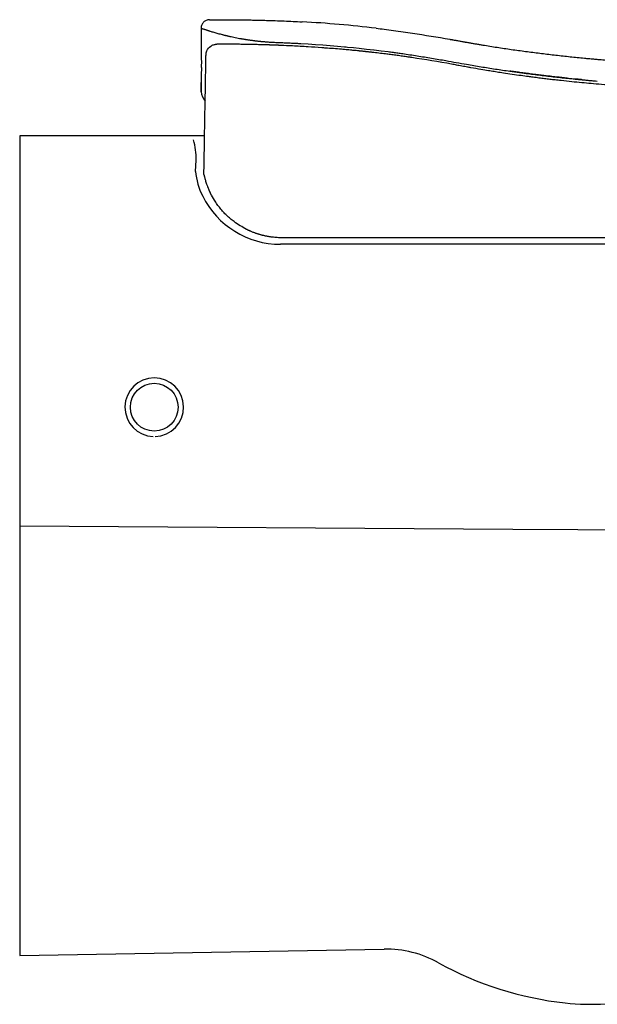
# Model space of a CAD drawing. Header units: millimetres. Extents: x 869.135 to 869.695, y 1387.651 to 1388.104.
# Tile 1 of 2: x 869.135 to 869.402, y 1387.651 to 1388.104. Entities that reach past the tile are written whole.
import ezdxf

# ---------------------------------------------------------------- set-up
doc = ezdxf.new("R2010")
doc.units = ezdxf.units.MM
doc.layers.add('SANINDUSA', color=3, linetype='Continuous')

msp = doc.modelspace()

# ---------------------------------------------------------------- linework, layer by layer
at = {"layer": 'SANINDUSA'}
for p, q in [((869.2189471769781, 1388.100216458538), (869.2189485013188, 1388.100292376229)), ((869.2189471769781, 1388.100216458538), (869.2190425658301, 1388.08725482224)), ((869.2189822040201, 1388.10020432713), (869.2189833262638, 1388.100203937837)), ((869.2300359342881, 1388.096957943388), (869.2299925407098, 1388.09697971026)), ((869.2300356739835, 1388.096958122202), (869.2302108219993, 1388.096916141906)), ((869.2301712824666, 1388.096925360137), (869.2300380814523, 1388.096957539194)), ((869.2538784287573, 1388.093666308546), (869.253881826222, 1388.093703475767)), ((869.2190441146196, 1388.087044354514), (869.2190679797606, 1388.083801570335)), ((869.2191162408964, 1388.082121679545), (869.2191162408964, 1388.082121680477)), ((869.3942591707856, 1388.076515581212), (869.3942747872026, 1388.076514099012)), ((869.2205669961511, 1388.050655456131), (869.1353538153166, 1388.050655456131)), ((869.1353538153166, 1388.050655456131), (869.1353538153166, 1388.020655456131)), ((869.2165236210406, 1388.036818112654), (869.2166327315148, 1388.039510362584)), ((869.2164323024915, 1388.034272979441), (869.2165236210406, 1388.036818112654)), ((869.2202545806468, 1388.032757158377), (869.2202545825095, 1388.032757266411)), ((869.1353538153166, 1388.020655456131), (869.1353538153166, 1387.942384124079)), ((869.5055778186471, 1388.003670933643), (869.2563983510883, 1388.003670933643)), ((869.5053538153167, 1388.000670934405), (869.2555344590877, 1388.000670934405)), ((869.1353538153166, 1387.942384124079), (869.1353538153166, 1387.873449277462)), ((869.1353538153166, 1387.873449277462), (869.1353538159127, 1387.870807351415)), ((869.1353538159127, 1387.870807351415), (869.1353538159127, 1387.842304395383)), ((869.1353538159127, 1387.842304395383), (869.1353538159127, 1387.749320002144)), ((869.1353538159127, 1387.749320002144), (869.1353538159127, 1387.673112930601)), ((869.1353538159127, 1387.673112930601), (869.3032857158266, 1387.676044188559))]:
    msp.add_line(p, q, dxfattribs=at)
at = {"layer": 'SANINDUSA', "flags": 128}
for points in [[(869.2228374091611, 1388.104124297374), (869.2228374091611, 1388.104124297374)], [(869.2649568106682, 1388.093160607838), (869.2683188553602, 1388.092956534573), (869.2716811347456, 1388.092752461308)], [(869.2716811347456, 1388.092752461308), (869.2750393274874, 1388.092503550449), (869.2783978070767, 1388.092254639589)], [(869.2783978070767, 1388.092254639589), (869.2817518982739, 1388.091961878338), (869.2851063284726, 1388.091669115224)], [(869.2851063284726, 1388.091669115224), (869.2857797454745, 1388.091601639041), (869.2864531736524, 1388.091534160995)], [(869.2864531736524, 1388.091534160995), (869.2891295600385, 1388.091266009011), (869.2918061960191, 1388.090997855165)], [(869.2918061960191, 1388.090997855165), (869.2951513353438, 1388.09062034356), (869.298496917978, 1388.090242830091)], [(869.298496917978, 1388.090242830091), (869.2985700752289, 1388.090233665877), (869.2986432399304, 1388.0902244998)], [(869.2986432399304, 1388.0902244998), (869.3019103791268, 1388.089815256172), (869.3051779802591, 1388.089406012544)], [(869.2191162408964, 1388.082121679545), (869.2190556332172, 1388.078649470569), (869.2190253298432, 1388.076913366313), (869.2190101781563, 1388.076045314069), (869.2190026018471, 1388.075611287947), (869.2189988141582, 1388.075394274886), (869.2189969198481, 1388.075285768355), (869.218995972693, 1388.07523151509), (869.2189954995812, 1388.070962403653), (869.2189952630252, 1388.070948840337), (869.218995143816, 1388.075184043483), (869.2189950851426, 1388.07518065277), (869.2189950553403, 1388.075178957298), (869.2189950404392, 1388.075178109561), (869.2189950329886, 1388.075177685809), (869.2189950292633, 1388.075177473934), (869.2189950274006, 1388.075177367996), (869.2189950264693, 1388.07517731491), (869.2189950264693, 1388.075177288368), (869.2189950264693, 1388.075177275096), (869.218995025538, 1388.075177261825), (869.218995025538, 1388.075177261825)], [(869.4224968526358, 1387.869033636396), (869.4224967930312, 1387.869033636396), (869.3625346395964, 1387.86940403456), (869.1353538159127, 1387.870807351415)]]:
    msp.add_lwpolyline(points, dxfattribs=at)
at = {"layer": 'SANINDUSA'}
msp.add_circle((869.1973538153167, 1387.925655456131), 0.01100000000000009, dxfattribs=at)
for centre, radius, start, end in [((869.2374664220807, 1387.581957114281), 0.5219393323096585, 83.16080459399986, 86.9198285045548), ((869.2547888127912, 1388.092304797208), 1.118573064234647e-05, 359.9793280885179, 17.47005859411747), ((869.2302251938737, 1387.512266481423), 0.5807900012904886, 79.6662321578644, 81.50178784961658), ((869.2270866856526, 1388.071856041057), 0.008142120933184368, 186.3972185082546, 219.959668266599), ((869.1908062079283, 1388.04072264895), 0.02585496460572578, 357.3125329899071, 18.06055875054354), ((869.2448639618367, 1388.03627705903), 0.02850220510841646, 184.0319724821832, 208.0403015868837), ((869.2555459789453, 1388.040692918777), 0.04002198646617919, 206.430930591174, 269.9835200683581), ((869.1973538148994, 1387.925654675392), 0.01349921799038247, 271.8644145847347, 268.1355854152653), ((869.3041583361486, 1387.626051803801), 0.05000000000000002, 61.02583425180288, 90.99999999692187), ((869.4034634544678, 1387.805393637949), 0.1549999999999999, 241.0258342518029, 263.8163903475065), ((869.3986162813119, 1387.760655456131), 0.1100000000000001, 263.8163903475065, 283.160974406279)]:
    msp.add_arc(centre, radius, start, end, dxfattribs=at)
for points, knots in [([(869.2228374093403, 1388.10412429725), (869.222331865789, 1388.104122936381), (869.221831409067, 1388.104023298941), (869.2208963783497, 1388.103638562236), (869.2204707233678, 1388.103357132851), (869.2197505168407, 1388.102647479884), (869.21946283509, 1388.102226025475), (869.2190643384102, 1388.101296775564), (869.2189573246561, 1388.100797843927), (869.2189485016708, 1388.100292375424)], [0, 0, 0, 0, 0.25, 0.25, 0.5, 0.5, 0.75, 0.75, 1, 1, 1, 1]), ([(869.2228374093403, 1388.10412429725), (869.2228374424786, 1388.104124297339), (869.2229367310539, 1388.104124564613), (869.2231341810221, 1388.104125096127), (869.2233312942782, 1388.104125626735), (869.2236248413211, 1388.104126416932), (869.2240150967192, 1388.104127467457)], [3, 3, 3, 3, 4, 4, 4, 5, 5, 5, 5]), ([(869.2240150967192, 1388.104127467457), (869.2240682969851, 1388.104127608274), (869.2241720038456, 1388.104127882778), (869.2243344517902, 1388.104128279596), (869.2244966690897, 1388.104128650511), (869.2246592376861, 1388.104128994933), (869.2250291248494, 1388.104129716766), (869.2256274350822, 1388.104130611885), (869.2264589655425, 1388.104131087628), (869.227236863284, 1388.104130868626), (869.2279772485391, 1388.104130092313), (869.2287682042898, 1388.104128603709), (869.2298876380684, 1388.104125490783), (869.2311018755, 1388.10412040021), (869.2327247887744, 1388.104110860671), (869.2341045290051, 1388.10410038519), (869.2355529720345, 1388.104086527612), (869.2366723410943, 1388.104074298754), (869.2378212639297, 1388.104060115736), (869.2389976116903, 1388.10404385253), (869.2402013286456, 1388.104025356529), (869.241423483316, 1388.104004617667), (869.2426659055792, 1388.103981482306), (869.2439189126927, 1388.10395601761), (869.2451891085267, 1388.103927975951), (869.2464661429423, 1388.103897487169), (869.2477500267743, 1388.10386446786), (869.2488019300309, 1388.103835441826), (869.2496205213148, 1388.10381171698), (869.2502069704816, 1388.103794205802), (869.2507934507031, 1388.103776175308), (869.2513799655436, 1388.103757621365), (869.2519665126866, 1388.103738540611), (869.2525530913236, 1388.10371892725), (869.254318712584, 1388.10365829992), (869.2572637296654, 1388.103545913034), (869.2613880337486, 1388.103362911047), (869.2641370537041, 1388.103215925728), (869.2655119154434, 1388.10314241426)], [0, 0, 0, 0, 0.01053972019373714, 0.02054578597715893, 0.03006459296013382, 0.0391421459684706, 0.04782397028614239, 0.08927047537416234, 0.1251953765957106, 0.1509997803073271, 0.1768269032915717, 0.2026383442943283, 0.2284494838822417, 0.2801013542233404, 0.3059271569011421, 0.3575805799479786, 0.3834523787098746, 0.4093085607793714, 0.4351644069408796, 0.4610356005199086, 0.4869256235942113, 0.512988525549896, 0.5386760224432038, 0.5647000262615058, 0.5904800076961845, 0.6164814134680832, 0.6423622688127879, 0.6681847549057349, 0.6799877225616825, 0.6917917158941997, 0.7035967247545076, 0.7154027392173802, 0.7272097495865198, 0.7390177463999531, 0.7508267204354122, 0.8338403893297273, 0.9168989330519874, 1, 1, 1, 1]), ([(869.2189471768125, 1388.100216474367), (869.2189479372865, 1388.100215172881), (869.2189494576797, 1388.100212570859), (869.218961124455, 1388.100208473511), (869.2189751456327, 1388.100205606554), (869.2189821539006, 1388.10020417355)], [0, 0, 0, 0, 0.3335693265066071, 0.6668949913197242, 1, 1, 1, 1]), ([(869.21898320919, 1388.100203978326), (869.2189919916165, 1388.100200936), (869.2190095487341, 1388.100194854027), (869.219045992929, 1388.100182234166), (869.2190897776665, 1388.100167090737), (869.2191415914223, 1388.10014919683), (869.2192012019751, 1388.100128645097), (869.2193477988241, 1388.100078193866), (869.2196456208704, 1388.09997615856), (869.2201427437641, 1388.099808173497), (869.2206775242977, 1388.099630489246), (869.2211266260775, 1388.099483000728), (869.2215344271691, 1388.099351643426), (869.2218753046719, 1388.09924234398), (869.2221188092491, 1388.099164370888), (869.2222404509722, 1388.099125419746)], [0, 0, 0, 0, 0.03832460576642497, 0.07661545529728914, 0.1148750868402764, 0.153105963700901, 0.19131047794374, 0.2294909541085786, 0.4021919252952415, 0.5746134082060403, 0.6904454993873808, 0.8063128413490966, 0.8709982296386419, 0.9355576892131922, 1, 1, 1, 1]), ([(869.2222404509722, 1388.099125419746), (869.2222871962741, 1388.099111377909), (869.2223806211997, 1388.099083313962), (869.2224765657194, 1388.099052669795), (869.2225245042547, 1388.099037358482)], [0, 0, 0, 0, 0.5003514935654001, 1, 1, 1, 1]), ([(869.2225245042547, 1388.099037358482), (869.222595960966, 1388.099015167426), (869.2227388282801, 1388.098970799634), (869.2229603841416, 1388.098902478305), (869.2233592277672, 1388.098780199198), (869.2239606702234, 1388.098598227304), (869.2248025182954, 1388.098350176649), (869.2257023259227, 1388.09809238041), (869.2266591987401, 1388.097826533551), (869.2276706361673, 1388.097554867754), (869.2285563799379, 1388.097325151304), (869.229289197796, 1388.097141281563), (869.2297659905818, 1388.097023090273), (869.2300617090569, 1388.096952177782), (869.2301670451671, 1388.096926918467)], [0, 0, 0, 0, 0.03720623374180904, 0.07438845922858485, 0.1115494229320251, 0.2333240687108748, 0.354993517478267, 0.4769581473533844, 0.5991391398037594, 0.7215773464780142, 0.8440157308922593, 0.9051284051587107, 0.9662063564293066, 1, 1, 1, 1]), ([(869.2996206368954, 1388.100182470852), (869.300833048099, 1388.100037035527), (869.303508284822, 1388.099716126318), (869.3076407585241, 1388.099174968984), (869.312019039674, 1388.098570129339), (869.3206630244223, 1388.097312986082), (869.3278225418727, 1388.096098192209), (869.3335294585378, 1388.095129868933)], [0, 0, 0, 0, 0.106840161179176, 0.2357473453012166, 0.3646527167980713, 0.4935588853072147, 1, 1, 1, 1]), ([(869.2296332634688, 1388.097053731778), (869.2296676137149, 1388.097045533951), (869.229707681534, 1388.097035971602), (869.229747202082, 1388.097028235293), (869.2297528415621, 1388.097027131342)], [0, 0, 0, 0, 0.8573026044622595, 1, 1, 1, 1]), ([(869.2301670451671, 1388.096926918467), (869.230305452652, 1388.09689360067), (869.2305822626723, 1388.096826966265), (869.2310586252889, 1388.096714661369), (869.2315968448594, 1388.096590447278), (869.2324011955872, 1388.096409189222), (869.2338434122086, 1388.096095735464), (869.2355700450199, 1388.095749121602), (869.2370837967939, 1388.095472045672), (869.2377977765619, 1388.09534730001), (869.2381449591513, 1388.095287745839), (869.2383192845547, 1388.095258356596), (869.2384064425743, 1388.095243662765)], [0, 0, 0, 0, 0.05591815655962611, 0.1118343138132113, 0.1890596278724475, 0.2663040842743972, 0.4205981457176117, 0.728846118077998, 0.8830322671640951, 0.9415590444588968, 0.9707810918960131, 1, 1, 1, 1]), ([(869.2384064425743, 1388.095243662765), (869.2385451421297, 1388.095220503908), (869.2388224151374, 1388.095174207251), (869.2392412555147, 1388.095106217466), (869.2396461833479, 1388.095041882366), (869.2400369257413, 1388.094981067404), (869.2402881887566, 1388.094942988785), (869.2404137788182, 1388.094923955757)], [0, 0, 0, 0, 0.2097638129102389, 0.4193369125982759, 0.6287321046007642, 0.8144272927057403, 1, 1, 1, 1]), ([(869.2404137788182, 1388.094923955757), (869.2405005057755, 1388.094910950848), (869.2406739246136, 1388.094884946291), (869.2410609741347, 1388.094828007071), (869.2415762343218, 1388.09475414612), (869.2420884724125, 1388.094683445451), (869.2423867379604, 1388.094643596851), (869.2424688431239, 1388.094632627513)], [0, 0, 0, 0, 0.1278793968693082, 0.2557070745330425, 0.5686029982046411, 0.8812470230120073, 1, 1, 1, 1]), ([(869.2424688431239, 1388.094632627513), (869.2426420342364, 1388.094609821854), (869.2429884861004, 1388.094564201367), (869.2435109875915, 1388.094498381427), (869.2440350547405, 1388.0944343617), (869.24438589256, 1388.094393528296), (869.2445612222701, 1388.094373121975)], [0, 0, 0, 0, 0.2500266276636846, 0.5001537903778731, 0.7502039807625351, 1, 1, 1, 1]), ([(869.2445612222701, 1388.094373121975), (869.2446522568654, 1388.094362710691), (869.2449623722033, 1388.094327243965), (869.2454932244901, 1388.094268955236), (869.2460214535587, 1388.094213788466), (869.2464173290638, 1388.094173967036), (869.2465925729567, 1388.094156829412), (869.2466801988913, 1388.09414826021)], [0, 0, 0, 0, 0.1295235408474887, 0.4412304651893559, 0.752945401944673, 0.876467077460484, 1, 1, 1, 1]), ([(869.2466801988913, 1388.09414826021), (869.246813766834, 1388.094135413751), (869.2470809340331, 1388.09410971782), (869.2475701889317, 1388.09406478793), (869.2481481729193, 1388.094013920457), (869.2485927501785, 1388.093978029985), (869.2488151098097, 1388.093960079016)], [0, 0, 0, 0, 0.1881257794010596, 0.3762956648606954, 0.6880482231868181, 1, 1, 1, 1]), ([(869.2488151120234, 1388.093960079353), (869.2491411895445, 1388.093934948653), (869.2497992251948, 1388.093884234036), (869.2507955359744, 1388.093818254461), (869.2518089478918, 1388.093759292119), (869.2528383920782, 1388.09370769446), (869.2535300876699, 1388.093680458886), (869.2538783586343, 1388.093666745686)], [0, 0, 0, 0, 0.1934367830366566, 0.3903620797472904, 0.5905687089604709, 0.7938500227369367, 1, 1, 1, 1]), ([(869.2538783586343, 1388.093666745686), (869.2546248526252, 1388.093638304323), (869.2561141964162, 1388.09358156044), (869.2583421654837, 1388.09348708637), (869.2605582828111, 1388.093385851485), (869.2627619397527, 1388.093277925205), (869.2642265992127, 1388.093199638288), (869.2649568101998, 1388.093160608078)], [0, 0, 0, 0, 0.2020806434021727, 0.4031747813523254, 0.6032285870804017, 0.8021882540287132, 0.9999999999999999, 0.9999999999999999, 0.9999999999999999, 0.9999999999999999]), ([(869.3335294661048, 1388.095129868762), (869.3337068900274, 1388.095098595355), (869.3340617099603, 1388.095036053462), (869.3345939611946, 1388.094941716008), (869.3352139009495, 1388.094831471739), (869.3359215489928, 1388.094705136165), (869.3369799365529, 1388.094515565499), (869.3380380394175, 1388.094325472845), (869.3390957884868, 1388.094135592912), (869.3398011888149, 1388.094009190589), (869.3404175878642, 1388.093899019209), (869.3409449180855, 1388.09380500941), (869.3415589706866, 1388.093695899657), (869.3422598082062, 1388.093571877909), (869.3427848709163, 1388.093479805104), (869.3430474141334, 1388.093433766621)], [0, 0, 0, 0, 0.05591397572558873, 0.1118191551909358, 0.1677229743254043, 0.2512936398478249, 0.3348684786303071, 0.501387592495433, 0.5848705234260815, 0.6683503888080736, 0.7237563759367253, 0.7791650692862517, 0.8345717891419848, 0.9172821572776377, 1, 1, 1, 1]), ([(869.3430474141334, 1388.093433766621), (869.3435927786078, 1388.09333882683), (869.3446835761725, 1388.093148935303), (869.3463208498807, 1388.09287001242), (869.3479590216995, 1388.092595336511), (869.3501441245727, 1388.092235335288), (869.352877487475, 1388.091796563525), (869.3572537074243, 1388.091118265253), (869.3627317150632, 1388.090313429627), (869.3693037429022, 1388.08941517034), (869.3758739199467, 1388.088580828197), (869.3813453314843, 1388.087936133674), (869.3857257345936, 1388.087448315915), (869.3890124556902, 1388.087096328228), (869.3923008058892, 1388.086756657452), (869.3944940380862, 1388.086541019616), (869.3955907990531, 1388.086433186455)], [0, 0, 0, 0, 0.03132151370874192, 0.06264696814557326, 0.09397622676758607, 0.1253089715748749, 0.1879542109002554, 0.2506148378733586, 0.3758820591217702, 0.5012329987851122, 0.6259245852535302, 0.7506144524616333, 0.8129515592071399, 0.87530586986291, 0.937644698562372, 1, 1, 1, 1]), ([(869.2212173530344, 1388.087914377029), (869.2212173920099, 1388.087916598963), (869.2212173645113, 1388.0879150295), (869.221217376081, 1388.087915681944), (869.2212173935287, 1388.087916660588), (869.2212174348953, 1388.087918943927), (869.2212175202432, 1388.087923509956), (869.2212177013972, 1388.08793263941), (869.2212181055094, 1388.087950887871), (869.2212190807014, 1388.087987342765), (869.2212216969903, 1388.088060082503), (869.2212295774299, 1388.088204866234), (869.2212558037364, 1388.088491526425), (869.2213491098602, 1388.089052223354), (869.2214956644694, 1388.089507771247), (869.2216198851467, 1388.089797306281)], [0, 0, 0, 0, 0.0004882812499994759, 0.0004882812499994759, 0.0009765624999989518, 0.001953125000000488, 0.003906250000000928, 0.007812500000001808, 0.01562500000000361, 0.03125000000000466, 0.06250000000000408, 0.1250000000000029, 0.2500000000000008, 0.4999999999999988, 1, 1, 1, 1]), ([(869.2216198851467, 1388.089797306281), (869.2220015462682, 1388.090686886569), (869.2229495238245, 1388.091820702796), (869.2244786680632, 1388.092561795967), (869.2253197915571, 1388.092758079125), (869.2257558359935, 1388.092809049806), (869.22597727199, 1388.092822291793), (869.2260887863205, 1388.092825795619), (869.2261447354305, 1388.092826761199), (869.2261727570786, 1388.092827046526), (869.2261867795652, 1388.092827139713), (869.2261937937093, 1388.092827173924), (869.2261968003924, 1388.092827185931), (869.2261988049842, 1388.092827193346), (869.2261980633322, 1388.092827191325), (869.2262008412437, 1388.092827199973)], [0, 0, 0, 0, 0.5000000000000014, 0.7500000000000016, 0.8750000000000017, 0.9375000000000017, 0.9687500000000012, 0.9843750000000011, 0.9921875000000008, 0.9960937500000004, 0.9980468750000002, 0.9990234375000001, 0.9995117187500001, 0.9995117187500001, 1, 1, 1, 1]), ([(869.2342117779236, 1388.09280810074), (869.2339542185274, 1388.092810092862), (869.2330936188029, 1388.092816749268), (869.231630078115, 1388.092824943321), (869.229820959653, 1388.092830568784), (869.2280112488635, 1388.092831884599), (869.2268044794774, 1388.092828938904), (869.2262008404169, 1388.092827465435)], [0, 0, 0, 0, 0.09645501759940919, 0.3222913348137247, 0.5480818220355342, 0.77394565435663, 1, 1, 1, 1]), ([(869.2425701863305, 1388.092688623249), (869.2419396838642, 1388.092701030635), (869.2404046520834, 1388.092731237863), (869.2379644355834, 1388.092768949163), (869.2358087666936, 1388.092794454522), (869.234557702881, 1388.092805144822), (869.2342117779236, 1388.09280810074)], [0, 0, 0, 0, 0.2263191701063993, 0.5510004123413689, 0.8758495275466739, 1, 1, 1, 1]), ([(869.2488196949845, 1388.092528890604), (869.2488196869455, 1388.09252889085), (869.2479149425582, 1388.092556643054), (869.2461056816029, 1388.092608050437), (869.2440224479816, 1388.092658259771), (869.242844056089, 1388.092682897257), (869.2425701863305, 1388.092688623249)], [0, 0, 0, 0, 3.859505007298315e-06, 0.4343910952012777, 0.8685469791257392, 0.9999999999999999, 0.9999999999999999, 0.9999999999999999, 0.9999999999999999]), ([(869.252738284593, 1388.092396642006), (869.2526939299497, 1388.092398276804), (869.2526074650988, 1388.092401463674), (869.2524717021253, 1388.092406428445), (869.2523137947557, 1388.092412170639), (869.2521338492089, 1388.092418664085), (869.2519339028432, 1388.092425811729), (869.2517333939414, 1388.092432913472), (869.2514583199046, 1388.092442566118), (869.2511047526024, 1388.092454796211), (869.250662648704, 1388.092469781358), (869.2502136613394, 1388.092484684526), (869.249752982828, 1388.092499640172), (869.2492881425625, 1388.092514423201), (869.2489755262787, 1388.092524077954), (869.2488196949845, 1388.092528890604)], [0, 0, 0, 0, 0.04419438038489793, 0.08615243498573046, 0.126026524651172, 0.1823528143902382, 0.2375098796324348, 0.2915470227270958, 0.344520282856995, 0.4554686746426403, 0.5630044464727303, 0.673261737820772, 0.7814625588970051, 0.8910646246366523, 1, 1, 1, 1]), ([(869.254797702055, 1388.092314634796), (869.2547932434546, 1388.092314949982), (869.2547843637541, 1388.092315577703), (869.2547560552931, 1388.092317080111), (869.2546885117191, 1388.092320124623), (869.2546040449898, 1388.092323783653), (869.2545066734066, 1388.092327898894), (869.2543932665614, 1388.092332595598), (869.2542672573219, 1388.092337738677), (869.2541354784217, 1388.092343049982), (869.2539779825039, 1388.092349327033), (869.2537893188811, 1388.092356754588), (869.253560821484, 1388.092365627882), (869.2533186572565, 1388.09237490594), (869.2530927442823, 1388.092383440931), (869.25289799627, 1388.092390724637), (869.2527908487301, 1388.092394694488), (869.252738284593, 1388.092396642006)], [0, 0, 0, 0, 0.07725788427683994, 0.1538659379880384, 0.2318434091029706, 0.3073363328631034, 0.3711665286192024, 0.4361366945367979, 0.4999249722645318, 0.5601190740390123, 0.614261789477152, 0.6926214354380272, 0.7678312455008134, 0.8468835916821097, 0.9216355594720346, 0.9615561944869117, 1, 1, 1, 1]), ([(869.2547997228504, 1388.092306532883), (869.2547996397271, 1388.0923070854), (869.2547990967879, 1388.092310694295), (869.2547989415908, 1388.092312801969), (869.2547988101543, 1388.092314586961)], [0, 0, 0, 0, 0.1530987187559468, 1, 1, 1, 1]), ([(869.2763680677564, 1388.091056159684), (869.2757581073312, 1388.091102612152), (869.2730556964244, 1388.091308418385), (869.2679369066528, 1388.091642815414), (869.2616475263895, 1388.091997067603), (869.257167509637, 1388.092213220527), (869.2550913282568, 1388.092292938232), (869.2547996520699, 1388.092304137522)], [0, 0, 0, 0, 0.08533030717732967, 0.3780533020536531, 0.7118931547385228, 0.9595247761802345, 1, 1, 1, 1]), ([(869.2864553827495, 1388.090238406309), (869.2855110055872, 1388.090323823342), (869.2832967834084, 1388.090524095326), (869.2799567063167, 1388.090791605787), (869.2775390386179, 1388.090977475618), (869.276381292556, 1388.091057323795), (869.2763682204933, 1388.091058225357)], [0, 0, 0, 0, 0.2699258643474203, 0.6328783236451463, 0.9958548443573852, 0.9999999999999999, 0.9999999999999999, 0.9999999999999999, 0.9999999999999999]), ([(869.2903709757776, 1388.089867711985), (869.2901916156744, 1388.08988574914), (869.2893484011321, 1388.089970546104), (869.2880353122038, 1388.090095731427), (869.2868582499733, 1388.090204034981), (869.2863607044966, 1388.090249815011)], [0, 0, 0, 0, 0.1349290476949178, 0.6343335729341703, 1, 1, 1, 1]), ([(869.2932649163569, 1388.089575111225), (869.2931609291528, 1388.089585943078), (869.2929537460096, 1388.089607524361), (869.2926381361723, 1388.089640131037), (869.2923226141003, 1388.089672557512), (869.2919905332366, 1388.089706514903), (869.291643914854, 1388.089741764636), (869.2912808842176, 1388.089778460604), (869.2910420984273, 1388.089802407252), (869.2903709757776, 1388.089867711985)], [0, 0, 0, 0, 0.1332568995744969, 0.2654998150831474, 0.3976562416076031, 0.5306607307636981, 0.6881859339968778, 0.8443293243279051, 1, 1, 1, 1]), ([(869.292090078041, 1388.089695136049), (869.2920674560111, 1388.089697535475), (869.2920117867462, 1388.089703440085), (869.2919560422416, 1388.089708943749), (869.2919229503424, 1388.089712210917)], [0, 0, 0, 0, 0.4063648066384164, 0.9999999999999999, 0.9999999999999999, 0.9999999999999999, 0.9999999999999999]), ([(869.3160534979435, 1388.086679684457), (869.3157766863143, 1388.086721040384), (869.3152225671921, 1388.086803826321), (869.3143948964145, 1388.08692568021), (869.3134324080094, 1388.087065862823), (869.3123363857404, 1388.087223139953), (869.3107039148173, 1388.087453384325), (869.3086764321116, 1388.087731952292), (869.3062706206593, 1388.088051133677), (869.3036532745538, 1388.088386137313), (869.3013492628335, 1388.088668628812), (869.2993422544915, 1388.088905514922), (869.2980999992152, 1388.089048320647), (869.2971113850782, 1388.089159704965), (869.2964582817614, 1388.08923231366), (869.2958841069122, 1388.089295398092), (869.2953900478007, 1388.08934917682), (869.2948881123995, 1388.089403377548), (869.2943789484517, 1388.08945789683), (869.293854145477, 1388.089513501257), (869.2934816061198, 1388.089552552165), (869.2932837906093, 1388.089573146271), (869.2932649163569, 1388.089575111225)], [0, 0, 0, 0, 0.03455889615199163, 0.06917969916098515, 0.1038542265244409, 0.1557201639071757, 0.207703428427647, 0.3112703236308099, 0.4154025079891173, 0.519252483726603, 0.6540641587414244, 0.7212200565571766, 0.7888793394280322, 0.8223664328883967, 0.8560206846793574, 0.8784699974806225, 0.9009792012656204, 0.9236973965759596, 0.9483648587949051, 0.9729982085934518, 0.9974236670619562, 1, 1, 1, 1]), ([(869.3051779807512, 1388.089406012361), (869.305928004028, 1388.08930652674), (869.3074196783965, 1388.089108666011), (869.309643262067, 1388.088802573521), (869.3122372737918, 1388.08843595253), (869.3151903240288, 1388.088003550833), (869.3185283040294, 1388.08749510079), (869.3218449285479, 1388.086970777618), (869.3251767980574, 1388.08642439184), (869.328487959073, 1388.085863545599), (869.3306989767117, 1388.085473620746), (869.3317957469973, 1388.085280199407)], [0, 0, 0, 0, 0.0842587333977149, 0.1675769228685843, 0.2499667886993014, 0.3760153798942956, 0.4999532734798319, 0.6259936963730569, 0.7499637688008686, 0.8759700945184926, 1, 1, 1, 1]), ([(869.2202545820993, 1388.032757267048), (869.2203306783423, 1388.03711681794), (869.220406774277, 1388.04147635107), (869.2204828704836, 1388.045835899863), (869.2205849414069, 1388.051683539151), (869.2206870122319, 1388.057531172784), (869.2207890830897, 1388.063378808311), (869.2208170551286, 1388.064981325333), (869.2208448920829, 1388.066576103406), (869.2208722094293, 1388.06814111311), (869.2208995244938, 1388.069705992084), (869.2209261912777, 1388.071233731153), (869.2209518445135, 1388.072703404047), (869.2209775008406, 1388.074173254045), (869.2210020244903, 1388.075578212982), (869.2210250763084, 1388.076898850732), (869.2210481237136, 1388.078219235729), (869.2210695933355, 1388.079449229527), (869.2210891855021, 1388.080571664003), (869.2211038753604, 1388.081413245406), (869.2211174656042, 1388.082191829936), (869.2211298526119, 1388.082901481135), (869.2211339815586, 1388.083138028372), (869.221137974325, 1388.083366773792), (869.2211418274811, 1388.083587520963), (869.2211495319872, 1388.084028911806), (869.2211566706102, 1388.084437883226), (869.2211632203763, 1388.084813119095), (869.221173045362, 1388.085375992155), (869.2211815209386, 1388.085861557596), (869.2211885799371, 1388.086265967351), (869.2211909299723, 1388.086400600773), (869.2211931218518, 1388.08652617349), (869.2211951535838, 1388.086642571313), (869.2211992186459, 1388.086875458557), (869.2212026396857, 1388.087071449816), (869.2212054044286, 1388.087229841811), (869.2212081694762, 1388.087388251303), (869.2212102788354, 1388.087509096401), (869.2212117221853, 1388.087591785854), (869.2212131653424, 1388.087674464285), (869.2212139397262, 1388.087718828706), (869.2212140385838, 1388.087724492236), (869.2212143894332, 1388.087744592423), (869.221214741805, 1388.087764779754), (869.2212150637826, 1388.087783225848), (869.22121538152, 1388.087801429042), (869.2212156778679, 1388.087818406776), (869.2212159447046, 1388.087833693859), (869.221216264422, 1388.087852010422), (869.2212165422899, 1388.087867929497), (869.221216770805, 1388.08788102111), (869.2212170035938, 1388.087894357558), (869.2212171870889, 1388.087904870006), (869.2212173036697, 1388.087911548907), (869.2212173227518, 1388.087912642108), (869.2212173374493, 1388.087913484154), (869.2212173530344, 1388.087914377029)], [0, 0, 0, 0, 1, 1, 1, 2, 2, 2, 3, 3, 3, 4, 4, 4, 5, 5, 5, 6, 6, 6, 7, 7, 7, 8, 8, 8, 9, 9, 9, 10, 10, 10, 11, 11, 11, 12, 12, 12, 13, 13, 13, 14, 14, 14, 15, 15, 15, 16, 16, 16, 17, 17, 17, 18, 18, 18, 19, 19, 19, 19]), ([(869.3317957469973, 1388.085280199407), (869.3333739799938, 1388.084995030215), (869.3365486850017, 1388.084421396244), (869.3397266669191, 1388.083866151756), (869.3413247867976, 1388.083586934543)], [0, 0, 0, 0, 0.4971274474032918, 1, 1, 1, 1]), ([(869.3955907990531, 1388.086433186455), (869.3962773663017, 1388.086367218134), (869.3976505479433, 1388.086235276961), (869.3997113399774, 1388.08604740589), (869.4021162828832, 1388.085836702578), (869.4048659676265, 1388.085609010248), (869.4079605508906, 1388.085369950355), (869.41105656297, 1388.08514777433), (869.4151856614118, 1388.08487369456), (869.4203503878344, 1388.084571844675), (869.4261738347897, 1388.084290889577), (869.4316229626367, 1388.084076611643), (869.4366967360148, 1388.083916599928), (869.4417736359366, 1388.083794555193), (869.4468533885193, 1388.083710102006), (869.4519357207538, 1388.083659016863), (869.4553247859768, 1388.083653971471), (869.457019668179, 1388.083651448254)], [0, 0, 0, 0, 0.03363677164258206, 0.06727585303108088, 0.1009175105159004, 0.1513705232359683, 0.2018308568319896, 0.2522830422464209, 0.3027441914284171, 0.4036406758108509, 0.5045804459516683, 0.5870662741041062, 0.6695848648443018, 0.7521372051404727, 0.8347238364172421, 0.9173448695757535, 1, 1, 1, 1]), ([(869.4117091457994, 1388.073670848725), (869.410904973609, 1388.073726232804), (869.4081468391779, 1388.073916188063), (869.4037968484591, 1388.074252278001), (869.3988275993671, 1388.074666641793), (869.3942738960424, 1388.075087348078), (869.389661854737, 1388.075546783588), (869.3855634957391, 1388.075982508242), (869.3822164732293, 1388.076351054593), (869.3796972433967, 1388.07664324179), (869.3772170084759, 1388.076942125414), (869.3746207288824, 1388.077266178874), (869.3721385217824, 1388.077584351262), (869.369385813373, 1388.077947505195), (869.3661657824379, 1388.078388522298), (869.362301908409, 1388.078938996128), (869.3586212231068, 1388.079489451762), (869.3558397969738, 1388.0799203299), (869.3535753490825, 1388.080278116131), (869.3510799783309, 1388.080679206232), (869.3475060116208, 1388.081277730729), (869.3442621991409, 1388.08184135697), (869.3418081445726, 1388.082271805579), (869.3404475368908, 1388.082518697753), (869.33914204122, 1388.082759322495), (869.3378864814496, 1388.082990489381), (869.3366890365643, 1388.083211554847), (869.3355651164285, 1388.083422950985), (869.3348035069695, 1388.083563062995), (869.3344111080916, 1388.083635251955)], [0, 0, 0, 0, 0.03046287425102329, 0.1044809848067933, 0.1648790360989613, 0.2189104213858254, 0.2773155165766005, 0.3400938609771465, 0.374843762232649, 0.4048816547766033, 0.4362199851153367, 0.4696258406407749, 0.5042939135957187, 0.5315274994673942, 0.5754961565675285, 0.6286030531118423, 0.6815629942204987, 0.7192742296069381, 0.737914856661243, 0.7710171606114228, 0.8183247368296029, 0.8804914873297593, 0.9017209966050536, 0.9180319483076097, 0.9357094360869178, 0.9547531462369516, 0.9691680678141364, 0.9841146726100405, 0.9999999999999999, 0.9999999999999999, 0.9999999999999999, 0.9999999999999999]), ([(869.3413247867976, 1388.083586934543), (869.3413247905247, 1388.083586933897), (869.3435330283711, 1388.083203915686), (869.3468377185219, 1388.082639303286), (869.3512631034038, 1388.081927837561), (869.3545751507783, 1388.081414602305), (869.3579079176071, 1388.080911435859), (869.3601262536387, 1388.08059452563), (869.3612451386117, 1388.080434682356)], [0, 0, 0, 0, 5.625968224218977e-07, 0.3333654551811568, 0.498663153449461, 0.6666921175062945, 0.8318860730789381, 1, 1, 1, 1]), ([(869.3612451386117, 1388.080434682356), (869.3619780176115, 1388.080331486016), (869.3634504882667, 1388.080124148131), (869.3656706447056, 1388.079820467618), (869.369349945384, 1388.079328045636), (869.3745439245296, 1388.078668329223), (869.3801018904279, 1388.078011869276), (869.3845857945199, 1388.077514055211), (869.3879214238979, 1388.07715591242), (869.3912708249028, 1388.076808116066), (869.3935012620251, 1388.076589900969), (869.3946232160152, 1388.076480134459)], [0, 0, 0, 0, 0.06605367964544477, 0.1327123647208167, 0.1999902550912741, 0.3973530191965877, 0.5999827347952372, 0.6994682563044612, 0.7999891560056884, 0.899390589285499, 1, 1, 1, 1]), ([(869.3946232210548, 1388.076480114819), (869.3945027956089, 1388.07649227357), (869.3924050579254, 1388.076704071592), (869.3898321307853, 1388.076955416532), (869.3867857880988, 1388.077277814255), (869.3851821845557, 1388.077450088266), (869.3835568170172, 1388.077628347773), (869.3820445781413, 1388.077797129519), (869.3805721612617, 1388.07796427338), (869.3788742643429, 1388.078160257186), (869.3768468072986, 1388.078399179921), (869.3747546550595, 1388.078652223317), (869.3726042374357, 1388.078918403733), (869.3703778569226, 1388.079200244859), (869.3678262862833, 1388.079532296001), (869.3652862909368, 1388.079872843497), (869.3631093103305, 1388.080172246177), (869.3618165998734, 1388.080354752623), (869.3612916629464, 1388.080428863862)], [0, 0, 0, 0, 0.01081739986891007, 0.188432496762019, 0.2310396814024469, 0.2845957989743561, 0.3325748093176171, 0.3771734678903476, 0.4205873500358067, 0.4650134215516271, 0.5299262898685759, 0.6030400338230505, 0.6533567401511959, 0.7235815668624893, 0.8036056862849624, 0.8833203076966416, 0.9526193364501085, 1, 1, 1, 1]), ([(869.3946232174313, 1388.076480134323), (869.39514399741, 1388.076430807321), (869.3962985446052, 1388.076321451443), (869.3980863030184, 1388.076158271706), (869.3998707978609, 1388.075996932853), (869.401021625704, 1388.075896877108), (869.4015393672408, 1388.075851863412)], [0, 0, 0, 0, 0.2259773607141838, 0.5009822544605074, 0.7754988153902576, 1, 1, 1, 1]), ([(869.2202545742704, 1388.032756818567), (869.2202546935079, 1388.032756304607), (869.220254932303, 1388.032755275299), (869.2202568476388, 1388.032746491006), (869.2202604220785, 1388.032729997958), (869.2202666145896, 1388.032701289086), (869.2202871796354, 1388.032607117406), (869.2203290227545, 1388.032419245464), (869.2203928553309, 1388.032143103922), (869.2204773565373, 1388.031791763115), (869.2206104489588, 1388.031264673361), (869.2208069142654, 1388.030545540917), (869.2210439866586, 1388.029746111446), (869.2213198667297, 1388.028890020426), (869.2215861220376, 1388.028128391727), (869.2218277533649, 1388.027481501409), (869.222004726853, 1388.027024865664), (869.2221658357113, 1388.02663309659), (869.2223021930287, 1388.026302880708), (869.222440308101, 1388.025972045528), (869.222585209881, 1388.025646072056), (869.2227333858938, 1388.025322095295), (869.2228833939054, 1388.024997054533), (869.223035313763, 1388.024671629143), (869.2231404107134, 1388.024455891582), (869.2231927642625, 1388.024348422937)], [0, 0, 0, 0, 0.007807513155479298, 0.01563608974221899, 0.02352222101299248, 0.03563761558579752, 0.0480571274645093, 0.1028132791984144, 0.1341331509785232, 0.1677122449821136, 0.2426617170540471, 0.326070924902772, 0.4157072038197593, 0.5098695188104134, 0.6071243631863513, 0.6630561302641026, 0.7191335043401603, 0.7542723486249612, 0.7898082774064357, 0.8253890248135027, 0.8603736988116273, 0.8951798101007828, 0.930222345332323, 0.9652405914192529, 1, 1, 1, 1]), ([(869.2398744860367, 1388.007568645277), (869.2379073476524, 1388.008670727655), (869.235289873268, 1388.010137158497), (869.2323890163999, 1388.01249379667), (869.2307363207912, 1388.013986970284), (869.2291772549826, 1388.015583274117), (869.2277051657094, 1388.017275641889), (869.2263322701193, 1388.019074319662), (869.2248426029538, 1388.02125852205), (869.2239477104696, 1388.022922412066), (869.2231927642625, 1388.024348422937)], [0, 0, 0, 0, 0.2858933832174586, 0.3804097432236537, 0.4746964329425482, 0.5691321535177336, 0.6640595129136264, 0.7598482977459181, 0.8568927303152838, 1, 1, 1, 1]), ([(869.2409457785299, 1388.007052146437), (869.2408557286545, 1388.007094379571), (869.2406764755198, 1388.007178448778), (869.2404123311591, 1388.007307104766), (869.2401500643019, 1388.007433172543), (869.2399766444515, 1388.00751651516), (869.2398895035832, 1388.007558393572)], [0, 0, 0, 0, 0.2549955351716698, 0.507593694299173, 0.7525732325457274, 1, 1, 1, 1]), ([(869.2452368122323, 1388.005394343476), (869.2450757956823, 1388.005445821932), (869.2447471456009, 1388.005550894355), (869.2442546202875, 1388.005719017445), (869.2437691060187, 1388.005891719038), (869.243245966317, 1388.006085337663), (869.2426895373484, 1388.00630209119), (869.2421908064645, 1388.006505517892), (869.2418023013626, 1388.006671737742), (869.241517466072, 1388.006799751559), (869.2412315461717, 1388.006924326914), (869.2410410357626, 1388.007009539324), (869.2409457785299, 1388.007052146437)], [0, 0, 0, 0, 0.1112267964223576, 0.2270244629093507, 0.341444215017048, 0.4485266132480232, 0.5912365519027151, 0.7303523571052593, 0.7983000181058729, 0.8651778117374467, 0.9325874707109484, 1, 1, 1, 1]), ([(869.2473051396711, 1388.004805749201), (869.2473051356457, 1388.004805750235), (869.2471329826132, 1388.004849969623), (869.2467890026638, 1388.004943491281), (869.2462699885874, 1388.00508835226), (869.2457508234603, 1388.005235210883), (869.2454069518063, 1388.00534167), (869.2452368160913, 1388.005394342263)], [0, 0, 0, 0, 5.828446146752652e-06, 0.24926963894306, 0.5000704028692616, 0.7526522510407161, 1, 1, 1, 1]), ([(869.2563932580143, 1388.003670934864), (869.2563887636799, 1388.003670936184), (869.2563777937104, 1388.003670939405), (869.2563539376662, 1388.003670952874), (869.256311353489, 1388.00367102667), (869.2562494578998, 1388.003671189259), (869.2561763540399, 1388.003671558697), (869.256078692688, 1388.003672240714), (869.2559556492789, 1388.003673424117), (869.2557590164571, 1388.003676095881), (869.2555147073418, 1388.00368091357), (869.2549300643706, 1388.003696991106), (869.2540559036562, 1388.003738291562), (869.2528946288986, 1388.003830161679), (869.2519329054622, 1388.003936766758), (869.2511720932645, 1388.004039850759), (869.2506080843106, 1388.004126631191), (869.2500448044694, 1388.004220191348), (869.2494851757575, 1388.004319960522), (869.2489357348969, 1388.004431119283), (869.2483905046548, 1388.004549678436), (869.2478459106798, 1388.004671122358), (869.2474841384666, 1388.004761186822), (869.2473051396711, 1388.004805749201)], [0, 0, 0, 0, 0.001556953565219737, 0.003800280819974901, 0.007590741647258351, 0.01590214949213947, 0.02384616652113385, 0.03179154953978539, 0.04806440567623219, 0.06426023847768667, 0.096442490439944, 0.1284971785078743, 0.2566278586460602, 0.3841352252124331, 0.5108900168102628, 0.5735405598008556, 0.6352318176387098, 0.6974608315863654, 0.7595421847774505, 0.8198419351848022, 0.8797561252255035, 0.9405053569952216, 1, 1, 1, 1])]:
    msp.add_open_spline(points, degree=3, knots=knots, dxfattribs=at)
msp.add_open_spline([(869.2191162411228, 1388.082121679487), (869.2191257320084, 1388.082665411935), (869.2191349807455, 1388.083195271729), (869.2191439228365, 1388.083707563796)], degree=3, dxfattribs=at)

doc.saveas('drawing.dxf')
